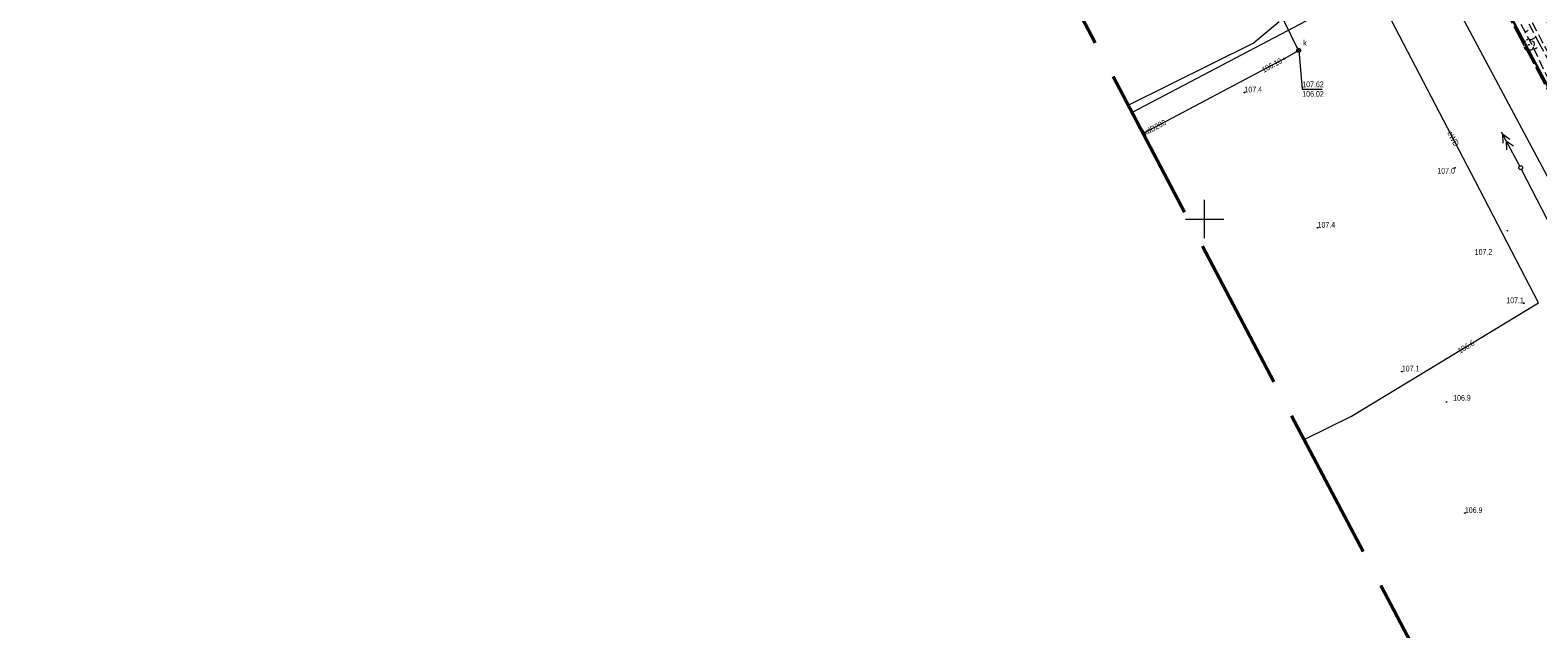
# Model space of a CAD drawing. Header units: metres. Extents: x 7529521 to 7531797, y 5723878 to 5728074.
# Tile 74 of 90: x 7529697 to 7529893, y 5727347 to 5727425. Entities that reach past the tile are written whole.
import ezdxf
from ezdxf.enums import TextEntityAlignment as Align

# ---------------------------------------------------------------- set-up
doc = ezdxf.new("R2010")
doc.units = ezdxf.units.M
for name, pattern in [('11', [3, 2.5, -0.5]), ('4_1', [0]), ('4_SUPE_01', [0]), ('4_SUPK_01', [0]), ('4_SUPT_01', [0]), ('4_SUPW_01', [0]), ('GDE', [0]), ('GUK', [2, 1.5, -0.5]), ('GUZ', [1, 0.5, -0.5]), ('L_0_05', [1.75, 1.25, -0.5]), ('L_0_09', [2.5, 2, -0.5])]:
    doc.linetypes.add(name, pattern=pattern)
doc.layers.get('0').update_dxf_attribs({"color": 252})
for name, color, linetype, lineweight in [('Dzialki', 80, 'GDE', 30), ('k', 252, 'Continuous', 18), ('Kontury', 252, 'GUK', 18), ('MPZP', 130, '11', 40), ('OBOP_T_1', 74, 'Continuous', 18), ('RTPW_T_0', 252, 'Continuous', 15), ('skarpa nieumocniona', 252, 'L_0_05', 18), ('SUPE_E_T_1', 240, 'Continuous', 15), ('SUPE_L_1', 240, '4_SUPE_01', 18), ('SUPE_L_2', 240, '4_SUPE_01', 18), ('SUPE_L_3', 240, '4_SUPE_01', 18), ('SUPK_E_T_0', 24, 'Continuous', 15), ('SUPK_L_0', 24, '4_SUPK_01', 18), ('SUPT_L_0', 30, '4_SUPT_01', 18), ('SUPW_L_2', 150, '4_SUPW_01', 18), ('SUSM_T_3', 252, 'Continuous', 18), ('SUTE_T_0', 240, 'Continuous', 18), ('SUTK_T_0', 252, 'Continuous', 18), ('SUUK_E_T_9', 34, 'Continuous', 15), ('SUUK_T_2', 34, 'Continuous', 18), ('Uzytki', 252, 'GUZ', 18)]:
    doc.layers.add(name, color=color, linetype=linetype, lineweight=lineweight)
doc.layers.add('zakres', color=7, linetype='L_0_09', lineweight=50, true_color=0xff05ff)
doc.styles.get("Standard").update_dxf_attribs({"font": 'arial.ttf'})

# ---------------------------------------------------------------- blocks, each defined once
blk = doc.blocks.new('2_OBOP02_01')
at = {"linetype": 'Continuous'}
blk.add_circle((0, 0), 0.045, dxfattribs=at)
for centre, start, end in [((-0.36, 0.12), 102.1445, 221.86), ((0, 0.38), 30.1401, 149.8599), ((0.36, 0.12), 318.14, 77.8555), ((-0.22, -0.3), 174.1482, 293.8542), ((0.22, -0.3), 246.1458, 5.8518)]:
    blk.add_arc(centre, 0.375, start, end, dxfattribs=at)
blk = doc.blocks.new('2_RTPW01')
at = {"linetype": 'Continuous'}
blk.add_circle((0, 0), 0.045, dxfattribs=at)
blk = doc.blocks.new('4_SUSM04_01')
at = {"linetype": 'Continuous'}
blk.add_circle((0, 0), 0.25, dxfattribs=at)
blk = doc.blocks.new('4_SUPS01_05')
at = {"linetype": 'Continuous'}
blk.add_circle((0, 0), 0.0625, dxfattribs=at)
blk = doc.blocks.new('4_SUUS15_05')
at = {"linetype": 'Continuous'}
blk.add_circle((0, 0), 0.25, dxfattribs=at)

msp = doc.modelspace()

# ---------------------------------------------------------------- linework, layer by layer
at = {"layer": 'Dzialki'}
msp.add_line((7530026.26, 5727168.86), (7529883.55, 5727438.51), dxfattribs=at)
at = {"layer": 'k', "linetype": 'Continuous', "lineweight": 18, "flags": 128}
for points in [[(7529850, 5727397.5), (7529850, 5727402.5)], [(7529847.5, 5727400), (7529852.5, 5727400)]]:
    msp.add_lwpolyline(points, dxfattribs=at)
at = {"layer": 'Kontury'}
msp.add_line((7529933.55, 5727344.03), (7529883.55, 5727438.51), dxfattribs=at)
at = {"layer": 'MPZP'}
msp.add_lwpolyline([(7529930.79, 5727330.98), (7529938.19, 5727335.09), (7529919.77, 5727369.93), (7529878.96, 5727446.93), (7529849.38, 5727502.63), (7529826.25, 5727546.7), (7529777.19, 5727639.72), (7529755.11, 5727681.97)], dxfattribs=at)
at = {"layer": 'skarpa nieumocniona', "color": 252, "lineweight": 18, "flags": 128}
for points in [[(7529895.61, 5727424.12), (7529906.99, 5727402.7), (7529922.29, 5727373.53), (7529933.54, 5727351.9), (7529946.4, 5727327.87), (7529958.63, 5727304.49), (7529971.78, 5727279.42), (7529986.51, 5727251.6), (7529999.11, 5727228.18), (7530010.23, 5727207.17), (7530023.05, 5727182.83), (7530036.72, 5727157.41), (7530049.25, 5727133.51), (7530061.15, 5727110.67), (7530072.48, 5727089.25), (7530092.63, 5727051.03), (7530103.79, 5727029.91), (7530104.03, 5727028.79), (7530102.47, 5727028.89), (7530091.22, 5727050.24), (7530071, 5727088.57), (7530059.88, 5727109.85), (7530047.8, 5727132.76), (7530035.27, 5727156.66), (7530021.63, 5727182.11), (7530008.98, 5727206.48), (7529997.77, 5727227.51), (7529985.05, 5727251.09), (7529970.43, 5727278.88), (7529957.4, 5727303.71), (7529945.12, 5727327.13), (7529932.24, 5727351.06), (7529920.55, 5727373.54), (7529905.36, 5727402.01), (7529894.06, 5727423.19), (7529888.05, 5727434.42), (7529887.99, 5727435.31), (7529889.02, 5727435.54)], [(7529893.62, 5727423.01), (7529905.03, 5727401.81), (7529919.97, 5727373.58), (7529931.87, 5727350.91), (7529944.62, 5727326.72), (7529956.98, 5727303.5), (7529970.14, 5727278.63), (7529984.72, 5727250.64), (7529997.32, 5727227.36), (7530008.61, 5727206.09), (7530021.21, 5727181.97), (7530034.96, 5727156.39), (7530047.53, 5727132.51), (7530059.48, 5727109.73), (7530070.64, 5727088.27), (7530090.89, 5727050.03), (7530101.65, 5727028.35), (7530101.41, 5727027.38), (7530100.31, 5727029.44), (7530089.93, 5727049.43), (7530069.8, 5727087.74), (7530058.45, 5727109.15), (7530046.1, 5727131.89), (7530034.11, 5727155.85), (7530019.93, 5727181.53), (7530007.42, 5727205.34), (7529995.44, 5727227.41), (7529983.61, 5727250.06), (7529969.01, 5727278.5), (7529955.89, 5727303.01), (7529943.76, 5727326.51), (7529930.51, 5727350.04), (7529918.58, 5727373.45), (7529903.32, 5727400.53), (7529892.77, 5727422.66), (7529886.54, 5727434.33), (7529887.02, 5727434.73), (7529887.76, 5727434.07)]]:
    msp.add_lwpolyline(points, close=True, dxfattribs=at)
at = {"layer": 'skarpa nieumocniona', "color": 252, "linetype": 'Continuous', "lineweight": 18, "flags": 128}
for points in [[(7529891.84, 5727424.41), (7529892.24, 5727424.63)], [(7529892.43, 5727423.31), (7529893.23, 5727423.74)], [(7529892.99, 5727422.19), (7529893.42, 5727422.4)]]:
    msp.add_lwpolyline(points, dxfattribs=at)
at = {"layer": 'SUPE_L_1', "linetype": '4_SUPE_01'}
for p, q in [((7529885.37, 5727404.89), (7529872.63, 5727429.3)), ((7529896.11, 5727397.29), (7529891.36, 5727406.49)), ((7529893.59, 5727389.09), (7529885.37, 5727404.89)), ((7529869.16, 5727374.3), (7529893.59, 5727389.09)), ((7529862.98, 5727371.28), (7529869.16, 5727374.3))]:
    msp.add_line(p, q, dxfattribs=at)
at = {"layer": 'SUPE_L_2', "linetype": '4_SUPE_01'}
for p, q in [((7529891.13, 5727406.93), (7529888.76, 5727411.33)), ((7529888.96, 5727409.91), (7529888.93, 5727411.03)), ((7529889.84, 5727410.38), (7529888.93, 5727411.03)), ((7529889.44, 5727409.03), (7529889.4, 5727410.15)), ((7529890.32, 5727409.5), (7529889.4, 5727410.15))]:
    msp.add_line(p, q, dxfattribs=at)
at = {"layer": 'SUPE_L_3', "linetype": '4_SUPE_01'}
for p, q in [((7529856.33, 5727422.95), (7529859.74, 5727425.77)), ((7529840.02, 5727414.87), (7529856.33, 5727422.95))]:
    msp.add_line(p, q, dxfattribs=at)
at = {"layer": 'SUPK_L_0', "linetype": '4_SUPK_01'}
for p, q in [((7529849.71, 5727447.54), (7529862.01, 5727422.49)), ((7529862.28, 5727422.01), (7529860.4, 5727420.93)), ((7529862.01, 5727422.49), (7529862.28, 5727422.01)), ((7529860.4, 5727420.93), (7529841.97, 5727411.17))]:
    msp.add_line(p, q, dxfattribs=at)
at = {"layer": 'SUPK_L_0', "linetype": '4_1'}
for p, q in [((7529849.71, 5727447.54), (7529862.01, 5727422.49)), ((7529862.28, 5727422.01), (7529860.4, 5727420.93)), ((7529862.01, 5727422.49), (7529862.28, 5727422.01)), ((7529860.4, 5727420.93), (7529841.97, 5727411.17))]:
    msp.add_line(p, q, dxfattribs=at)
at = {"layer": 'SUPT_L_0', "linetype": '4_SUPT_01'}
msp.add_line((7529919.59, 5727358.89), (7529872.44, 5727447.41), dxfattribs=at)
at = {"layer": 'SUPW_L_2', "linetype": '4_SUPW_01'}
msp.add_line((7529840.51, 5727413.93), (7529866.74, 5727427.71), dxfattribs=at)
at = {"layer": 'SUPW_L_2', "linetype": '4_1'}
msp.add_line((7529840.51, 5727413.93), (7529866.74, 5727427.71), dxfattribs=at)
at = {"layer": 'SUTK_T_0', "linetype": 'Continuous'}
for p, q in [((7529862.28, 5727422.01), (7529862.75, 5727416.96)), ((7529862.75, 5727416.96), (7529865.36, 5727416.96))]:
    msp.add_line(p, q, dxfattribs=at)
at = {"layer": 'Uzytki'}
msp.add_line((7529883.55, 5727438.51), (7529933.55, 5727344.03), dxfattribs=at)
at = {"layer": 'zakres', "color": 210, "lineweight": 50, "ltscale": 10}
msp.add_lwpolyline([(7530152.66, 5726824.25), (7529893.98, 5727312.41), (7529655.25, 5727765.72), (7529520.83, 5728019.58), (7529624.44, 5728074.21), (7529680.51, 5727967.68), (7529859.76, 5727632.54), (7529930.53, 5727498.32), (7530038.61, 5727292.3), (7530118.22, 5727141.23), (7530175.57, 5727034.73), (7530261.4, 5726875.73), (7530322.6, 5726755.46)], dxfattribs=at)

# ---------------------------------------------------------------- block references
at = {"layer": 'OBOP_T_1', "color": 74}
msp.add_blockref('2_OBOP02_01', (7529892.31, 5727422.74), dxfattribs=at)
at = {"layer": 'RTPW_T_0'}
for p in [(7529855.21, 5727416.53), (7529882.66, 5727406.69), (7529864.75, 5727398.89), (7529889.51, 5727398.49), (7529891.66, 5727389.04), (7529875.74, 5727380.13), (7529881.58, 5727376.16), (7529883.96, 5727361.67)]:
    msp.add_blockref('2_RTPW01', p, dxfattribs=at)
at = {"layer": 'SUSM_T_3'}
msp.add_blockref('4_SUSM04_01', (7529891.25, 5727406.71), dxfattribs=at)
at = {"layer": 'SUTK_T_0'}
for p in [(7529862.28, 5727422.01), (7529860.4, 5727420.93)]:
    msp.add_blockref('4_SUPS01_05', p, dxfattribs=at)
at = {"layer": 'SUUK_T_2'}
msp.add_blockref('4_SUUS15_05', (7529862.28, 5727422.01), dxfattribs=at)

# ---------------------------------------------------------------- texts
at = {"layer": 'RTPW_T_0', "width": 0.7}
for s, p in [('107.4', (7529855.21, 5727416.53)), ('107.4', (7529864.75, 5727398.89)), ('107.1', (7529875.74, 5727380.13)), ('106.9', (7529883.96, 5727361.67))]:
    msp.add_text(s, height=0.75, dxfattribs=at).set_placement(p)
msp.add_text('107.0', height=0.75, dxfattribs=at).set_placement((7529882.66, 5727406.69), align=Align.TOP_RIGHT)
for s, p in [('107.2', (7529885.25, 5727395.34)), ('106.9', (7529882.44, 5727376.31))]:
    msp.add_text(s, height=0.75, rotation=0.56, dxfattribs=at).set_placement(p)
msp.add_text('107.1', height=0.75, dxfattribs=at).set_placement((7529891.66, 5727389.04), align=Align.RIGHT)
at = {"layer": 'SUPE_E_T_1', "width": 0.7}
msp.add_text('eWD', height=0.75, rotation=297.56, dxfattribs=at).set_placement((7529882.44, 5727410.51), align=Align.MIDDLE)
at = {"layer": 'SUPK_E_T_0', "width": 0.7}
msp.add_text('kdD200', height=0.75, rotation=27.89, dxfattribs=at).set_placement((7529843.49, 5727411.98), align=Align.MIDDLE)
at = {"layer": 'SUTE_T_0', "width": 0.7}
msp.add_text('106.6', height=0.75, rotation=31.2, dxfattribs=at).set_placement((7529885.1, 5727383.95), align=Align.MIDDLE_RIGHT)
at = {"layer": 'SUTK_T_0', "width": 0.7}
msp.add_text('106.10', height=0.75, rotation=27.89, dxfattribs=at).set_placement((7529858.78, 5727420.07), align=Align.MIDDLE)
for s, p in [('107.62', (7529862.75, 5727417.96)), ('106.02', (7529862.75, 5727416.71))]:
    msp.add_text(s, height=0.75, dxfattribs=at).set_placement(p, align=Align.TOP_LEFT)
at = {"layer": 'SUUK_E_T_9', "width": 0.7}
msp.add_text('k', height=0.75, dxfattribs=at).set_placement((7529862.88, 5727422.61))

doc.saveas('drawing.dxf')
